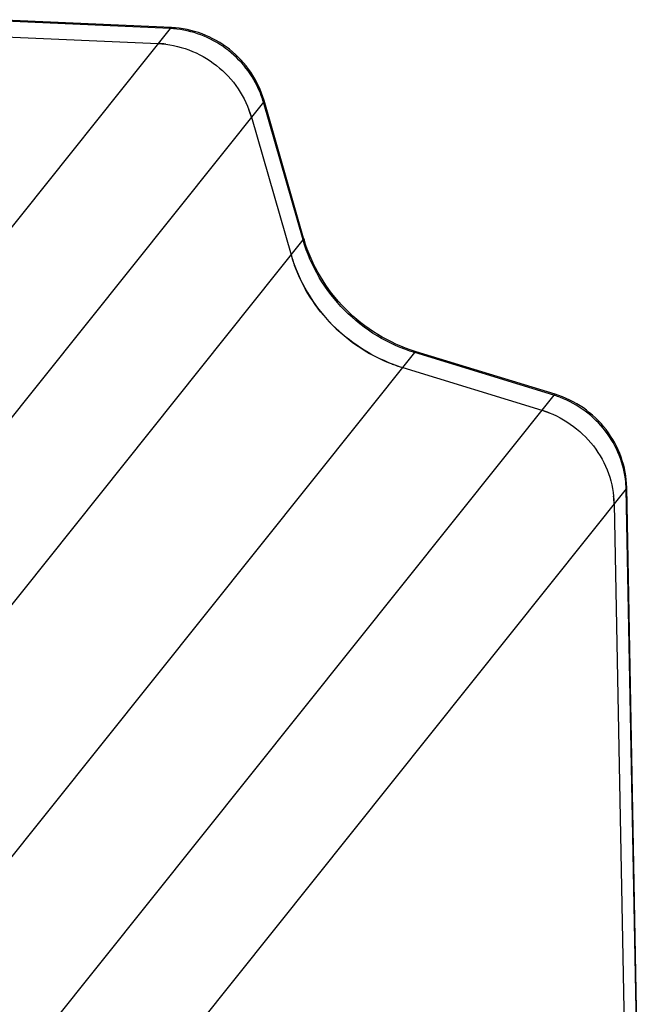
# Model space of a CAD drawing. Header units: millimetres. Extents: x 0 to 420, y 0 to 297.
# Tile 26 of 44: x 177 to 197, y 77 to 109. Entities that reach past the tile are written whole.
import ezdxf

# ---------------------------------------------------------------- set-up
doc = ezdxf.new("R2010")
doc.units = ezdxf.units.MM
doc.header["$LTSCALE"] = 23.1
doc.layers.add('COMPONENTS', color=7, linetype='CONTINUOUS')

msp = doc.modelspace()

# ---------------------------------------------------------------- linework, layer by layer
at = {"layer": 'COMPONENTS', "color": 9, "linetype": 'CONTINUOUS'}
for p, q in [((181.86538, 109.04005), (156.64517, 77.46499)), ((181.86538, 109.04005), (175.99339, 109.29791)), ((184.92497, 106.62795), (161.46243, 77.25345)), ((186.22312, 102.11457), (184.92497, 106.62795)), ((166.17935, 77.02028), (186.22312, 102.11457)), ((170.24392, 73.84102), (189.8784, 98.42289)), ((194.42931, 97.02896), (189.8784, 98.42289)), ((194.42931, 97.02896), (171.46782, 68.28177)), ((196.80025, 93.95644), (171.58004, 62.38138)), ((197.31122, 67.08922), (196.80025, 93.95644))]:
    msp.add_line(p, q, dxfattribs=at)
at = {"layer": 'COMPONENTS', "color": 7, "linetype": 'CONTINUOUS'}
for p, q in [((181.9151, 109.07036), (175.99277, 109.33042)), ((176.00306, 108.78946), (181.47336, 108.54925)), ((186.24168, 102.1698), (184.94353, 106.68319)), ((184.53295, 106.13715), (185.8311, 101.62377)), ((194.47568, 97.06004), (189.92476, 98.45396)), ((189.48637, 97.93209), (194.03728, 96.53816)), ((197.33042, 67.13872), (196.81944, 94.00594)), ((196.40822, 93.46564), (196.9192, 66.59842))]:
    msp.add_line(p, q, dxfattribs=at)
at = {"layer": 'COMPONENTS', "color": 9, "linetype": 'CONTINUOUS'}
for centre, radius, start, end in [((181.72461, 105.84533), 3.19782, 83.395324, 87.476983), ((181.84437, 105.74141), 3.20563, 16.054928, 20.129957), ((193.46273, 93.8733), 3.30038, 72.385865, 72.970203), ((193.452, 93.8404), 3.33499, 68.992386, 72.38122), ((193.7431, 93.89739), 3.05773, 2.010648, 5.308304), ((193.78188, 93.89901), 3.01892, 1.090013, 2.005721)]:
    msp.add_arc(centre, radius, start, end, dxfattribs=at)
at = {"layer": 'COMPONENTS', "color": 7, "linetype": 'CONTINUOUS'}
for centre, radius, start, end in [((181.33223, 105.34951), 3.20284, 82.831055, 87.474628), ((181.44758, 105.2491), 3.21063, 16.057262, 20.693326), ((191.19181, 103.59359), 5.15083, 196.04655, 196.56553), ((190.83669, 103.06423), 5.20874, 196.054259, 199.997851), ((191.5034, 103.6079), 5.39029, 252.612075, 252.970304), ((191.07183, 103.10626), 5.41164, 249.119571, 252.963979), ((193.06024, 93.35004), 3.33448, 68.441007, 72.961574), ((193.35392, 93.40692), 3.05487, 1.101383, 5.893684)]:
    msp.add_arc(centre, radius, start, end, dxfattribs=at)
at = {"layer": 'COMPONENTS', "color": 9, "linetype": 'CONTINUOUS'}
for points, knots in [([(181.86538, 109.04005), (181.86921, 109.04485), (181.88206, 109.05945), (181.9015, 109.07093), (181.9151, 109.07036)], [0, 0, 0, 0, 0.31075043, 1, 1, 1, 1]), ([(184.85418, 106.84463), (184.74893, 107.13191), (184.45369, 107.6818), (183.80455, 108.35403), (182.99956, 108.82827), (182.39615, 108.9868), (182.09242, 109.02193)], [0, 0, 0, 0, 0.24890736, 0.50011038, 0.75125371, 1, 1, 1, 1]), ([(184.92497, 106.62795), (184.92884, 106.63279), (184.94025, 106.64853), (184.94727, 106.67013), (184.94353, 106.68319)], [0, 0, 0, 0, 0.31298506, 1, 1, 1, 1]), ([(186.22312, 102.11457), (186.22698, 102.11941), (186.23839, 102.13515), (186.24541, 102.15674), (186.24168, 102.1698)], [0, 0, 0, 0, 0.31298506, 1, 1, 1, 1]), ([(189.8784, 98.42289), (189.44758, 98.55485), (188.61392, 98.9294), (187.54089, 99.77604), (186.70727, 100.85327), (186.34633, 101.6862), (186.22312, 102.11457)], [0, 0, 0, 0, 0.25038958, 0.50183053, 0.75229639, 1, 1, 1, 1]), ([(189.8784, 98.42289), (189.88269, 98.42827), (189.89433, 98.44171), (189.91322, 98.4575), (189.92477, 98.45397)], [0, 0, 0, 0, 0.36326848, 1, 1, 1, 1]), ([(194.42931, 97.02896), (194.4336, 97.03435), (194.44524, 97.04779), (194.46413, 97.06357), (194.47568, 97.06005)], [0, 0, 0, 0, 0.36326848, 1, 1, 1, 1]), ([(196.78771, 94.18028), (196.75985, 94.48047), (196.61348, 95.08052), (196.15118, 95.88516), (195.48435, 96.54038), (194.93568, 96.8431), (194.64756, 96.95372)], [0, 0, 0, 0, 0.24605416, 0.49600621, 0.74811977, 1, 1, 1, 1]), ([(196.80025, 93.95644), (196.80336, 93.96034), (196.81369, 93.97489), (196.81965, 93.99304), (196.81942, 94.00594)], [0, 0, 0, 0, 0.27870009, 1, 1, 1, 1])]:
    msp.add_open_spline(points, degree=3, knots=knots, dxfattribs=at)
at = {"layer": 'COMPONENTS', "color": 7, "linetype": 'CONTINUOUS'}
for points, knots in [([(184.94353, 106.68319), (184.84946, 107.01026), (184.55294, 107.64029), (183.84271, 108.40165), (182.9367, 108.91443), (182.25497, 109.05543), (181.9151, 109.07036)], [0, 0, 0, 0, 0.2491935, 0.50007093, 0.7509084, 1, 1, 1, 1]), ([(181.47336, 108.54925), (181.81571, 108.53421), (182.50409, 108.39096), (183.41938, 107.87188), (184.13787, 107.10283), (184.43816, 106.46672), (184.53295, 106.13715)], [0, 0, 0, 0, 0.24842173, 0.49987872, 0.75140272, 1, 1, 1, 1]), ([(189.89257, 98.46394), (189.46573, 98.5976), (188.63965, 98.97313), (187.57478, 99.81414), (186.74426, 100.87958), (186.38054, 101.70221), (186.25478, 102.12503)], [0, 0, 0, 0, 0.25050971, 0.50234529, 0.75293914, 1, 1, 1, 1]), ([(185.8311, 101.62377), (186.07696, 100.76896), (187.03055, 99.15969), (188.62946, 98.19456), (189.48637, 97.93209)], [0, 0, 0, 0, 0.49811166, 1, 1, 1, 1]), ([(189.14302, 98.05003), (188.41574, 98.32739), (187.07036, 99.20199), (186.20637, 100.55626), (185.94202, 101.28292)], [0, 0, 0, 0, 0.50165051, 1, 1, 1, 1]), ([(196.81944, 94.00594), (196.81302, 94.34357), (196.68631, 95.02485), (196.18651, 95.93478), (195.43144, 96.65379), (194.80326, 96.9597), (194.47568, 97.06004)], [0, 0, 0, 0, 0.24745582, 0.49749546, 0.74894006, 1, 1, 1, 1]), ([(194.03728, 96.53816), (194.36848, 96.43672), (195.00385, 96.12724), (195.76749, 95.40173), (196.27311, 94.48712), (196.4018, 93.80323), (196.40822, 93.46564)], [0, 0, 0, 0, 0.2518587, 0.50438626, 0.75448806, 1, 1, 1, 1])]:
    msp.add_open_spline(points, degree=3, knots=knots, dxfattribs=at)

doc.saveas('drawing.dxf')
